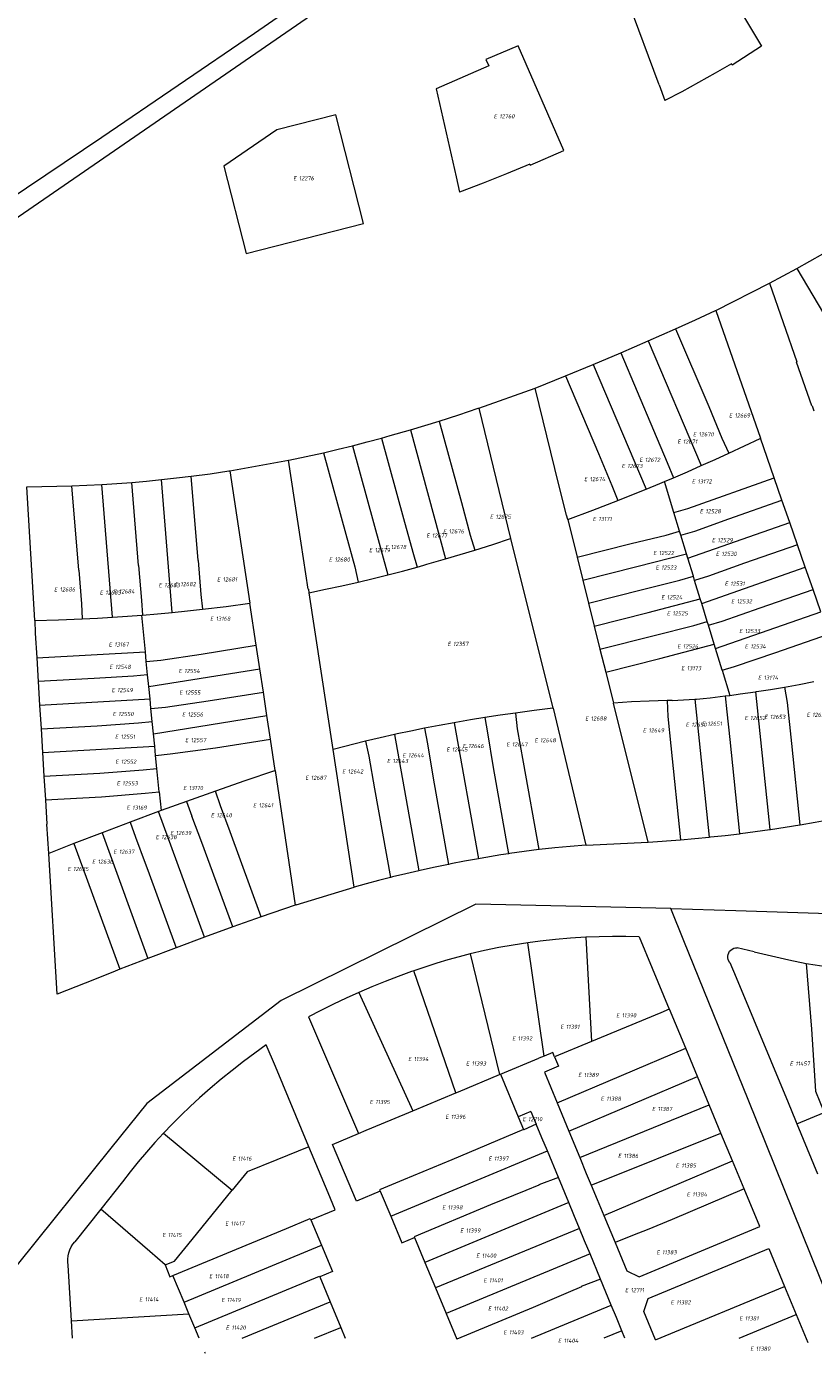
# Model space of a CAD drawing. Header units: metres. Extents: x 103584 to 105269, y 427126 to 429210.
# Tile 3 of 50: x 103916 to 104087, y 427126 to 427414. Entities that reach past the tile are written whole.
import ezdxf
from ezdxf.enums import TextEntityAlignment as Align

# ---------------------------------------------------------------- set-up
doc = ezdxf.new("R2010")
doc.units = ezdxf.units.M
doc.layers.add('B-WE-KG-GRENS_PERCEEL-G', color=1, linetype='Continuous', lineweight=18)
doc.layers.add('B-WE-KG-GRENS_PERCEEL-S', color=7, linetype='Continuous', lineweight=25)
doc.styles.add('NLCS-ISO', font='NLCS-ISO.ttf')

# ---------------------------------------------------------------- blocks, each defined once
blk = doc.blocks.new('SKG-PERCEELNUMMER-SO')
at = {"style": 'NLCS-ISO', "oblique": 10, "flags": 1}
for tag, p in [('GEMEENTECODE', (0, 2.55)), ('PERCEELGROOTTE', (0, -2.45))]:
    blk.add_attdef(tag, text='', height=1.8, dxfattribs=at).set_placement(p, align=Align.MIDDLE_CENTER)
at = {"style": 'NLCS-ISO', "oblique": 10}
blk.add_attdef('SECTIE', text='', height=1.8, dxfattribs=at).set_placement((-0.5, 0), align=Align.MIDDLE_RIGHT)
blk.add_attdef('PERCEELNUMMER', text='', height=1.8, dxfattribs=at).set_placement((0.5, 0), align=Align.MIDDLE_LEFT)

msp = doc.modelspace()

# ---------------------------------------------------------------- linework, layer by layer
at = {"layer": 'B-WE-KG-GRENS_PERCEEL-G', "flags": 128}
for points in [[(103903.758, 427370.444), (103932.256, 427389.547), (103965.372, 427412.137), (104023.061, 427451.956), (104113.161, 427515.348), (104153.879, 427544.485), (104186.354, 427567.945), (104218.735, 427591.534), (104259.072, 427621.2), (104299.272, 427651.075), (104318.003, 427665.199)], [(103906.293, 427366.881), (103907.577, 427367.858), (103999.545, 427431.147), (104100.238, 427500.715), (104139.477, 427527.831), (104157.451, 427540.279), (104160.364, 427542.258)], [(104053.136, 427400.886), (104046.448, 427418.953), (104056.872, 427425.226), (104056.171, 427426.45), (104062.638, 427430.555), (104075.343, 427409.267), (104069.002, 427405.194), (104068.828, 427405.46)], [(104025.081, 427383.695), (104025.163, 427383.507), (104032.455, 427386.672), (104022.546, 427409.364), (104015.537, 427406.39), (104016.176, 427405.008), (104004.798, 427400.084), (104009.106, 427381.013)], [(104068.828, 427405.46), (104065.252, 427403.41), (104061.653, 427401.401), (104058.031, 427399.433), (104054.387, 427397.506)], [(104053.136, 427400.886), (104054.387, 427397.506)], [(104025.081, 427383.695), (104020.026, 427381.644), (104014.95, 427379.645), (104009.855, 427377.696)], [(104009.106, 427381.013), (104009.855, 427377.696)], [(104082.994, 427361.138), (104085.837, 427362.713), (104088.668, 427364.31)], [(104077.082, 427357.952), (104080.044, 427359.533), (104082.994, 427361.138)], [(104082.994, 427361.138), (104092.226, 427345.501)], [(104065.461, 427352.035), (104077.059, 427357.94)], [(104077.059, 427357.94), (104077.082, 427357.952)], [(104077.059, 427357.94), (104082.993, 427340.888)], [(104056.705, 427348.052), (104061.054, 427350.012), (104065.392, 427352)], [(104065.392, 427352), (104065.461, 427352.035)], [(104065.461, 427352.035), (104075.111, 427324.345)], [(104050.76, 427345.423), (104056.705, 427348.052)], [(104056.705, 427348.052), (104063.878, 427331.211)], [(104044.794, 427342.844), (104050.76, 427345.423)], [(104050.76, 427345.423), (104062.267, 427318.405)], [(104038.806, 427340.314), (104044.794, 427342.844)], [(104044.794, 427342.844), (104051.918, 427326.117)], [(104032.797, 427337.835), (104038.806, 427340.314)], [(104038.806, 427340.314), (104050.307, 427313.312)], [(104082.993, 427340.888), (104082.898, 427340.855)], [(104086.253, 427331.338), (104082.898, 427340.855)], [(104026.224, 427335.192), (104032.797, 427337.835)], [(104032.797, 427337.835), (104039.958, 427321.023)], [(104014.017, 427330.876), (104026.224, 427335.192)], [(104030.445, 427317.741), (104030.542, 427317.765), (104026.224, 427335.192)], [(104005.436, 427328.047), (104009.683, 427329.413), (104013.911, 427330.839)], [(104013.911, 427330.839), (104014.017, 427330.876)], [(104014.017, 427330.876), (104020.939, 427302.613)], [(104063.878, 427331.211), (104066.729, 427324.35), (104068.234, 427321.102)], [(104086.253, 427331.338), (104086.306, 427331.365)], [(104086.306, 427331.365), (104086.696, 427330.255)], [(103999.213, 427326.162), (104002.329, 427327.088), (104005.436, 427328.047)], [(104005.436, 427328.047), (104010.248, 427310.399)], [(103994.837, 427324.918), (103999.213, 427326.162)], [(103999.213, 427326.162), (104006.838, 427298.195)], [(104051.918, 427326.117), (104054.857, 427319.1), (104056.253, 427315.792)], [(103980.354, 427321.206), (103983.518, 427321.951), (103986.674, 427322.732)], [(103986.674, 427322.732), (103989.82, 427323.545), (103992.958, 427324.393)], [(103986.674, 427322.732), (103994.302, 427294.75)], [(103992.958, 427324.393), (103994.837, 427324.918)], [(103992.958, 427324.393), (103997.706, 427306.979)], [(104068.234, 427321.102), (104071.653, 427322.695), (104075.06, 427324.319)], [(104075.111, 427324.345), (104075.06, 427324.319)], [(104078.092, 427315.78), (104075.111, 427324.345)], [(103960.041, 427317.297), (103972.774, 427319.566)], [(103972.774, 427319.566), (103972.807, 427319.572)], [(103975.541, 427301.638), (103972.774, 427319.566)], [(103972.807, 427319.572), (103976.585, 427320.364), (103980.354, 427321.206)], [(103980.354, 427321.206), (103985.164, 427303.559)], [(104039.958, 427321.023), (104042.865, 427314.132)], [(104062.267, 427318.405), (104065.255, 427319.742), (104068.234, 427321.102)], [(103951.688, 427316.118), (103955.769, 427316.661), (103959.842, 427317.262)], [(103959.842, 427317.262), (103960.041, 427317.297)], [(103960.041, 427317.297), (103964.361, 427288.616)], [(104030.445, 427317.741), (104032.987, 427307.641)], [(104056.253, 427315.792), (104059.264, 427317.087), (104062.267, 427318.405)], [(103916.022, 427313.844), (103919.278, 427313.868), (103922.533, 427313.929), (103925.788, 427314.028)], [(103917.762, 427284.853), (103916.022, 427313.844)], [(103925.788, 427314.028), (103929.035, 427314.162), (103932.281, 427314.333)], [(103927.274, 427295.743), (103925.788, 427314.028)], [(103932.281, 427314.333), (103935.522, 427314.539), (103938.762, 427314.783)], [(103934.618, 427285.551), (103932.281, 427314.333)], [(103938.762, 427314.783), (103941.997, 427315.062), (103945.23, 427315.378)], [(103940.223, 427296.794), (103938.762, 427314.783)], [(103945.23, 427315.378), (103948.461, 427315.729), (103951.688, 427316.118)], [(103947.569, 427286.596), (103945.23, 427315.378)], [(103953.172, 427297.846), (103951.688, 427316.118)], [(104042.865, 427314.132), (104044.173, 427310.857)], [(104050.307, 427313.312), (104053.284, 427314.541), (104054.293, 427314.966)], [(104054.293, 427314.966), (104056.253, 427315.792)], [(104056.343, 427308.262), (104054.293, 427314.966)], [(104059.366, 427309.128), (104078.092, 427315.78)], [(104079.777, 427310.939), (104078.092, 427315.78)], [(104033.302, 427306.766), (104038.751, 427308.775), (104044.173, 427310.857)], [(104044.173, 427310.857), (104047.244, 427312.072), (104050.307, 427313.312)], [(104057.849, 427303.338), (104060.889, 427304.239), (104068.26, 427306.914), (104079.777, 427310.939)], [(104081.462, 427306.099), (104079.777, 427310.939)], [(104010.248, 427310.399), (104012.164, 427303.33), (104013.194, 427300.116)], [(104056.343, 427308.262), (104059.366, 427309.128)], [(104057.586, 427304.198), (104056.343, 427308.262)], [(103997.706, 427306.979), (103999.725, 427299.635), (104000.66, 427296.435)], [(104033.302, 427306.766), (104033.043, 427307.663), (104032.987, 427307.641)], [(104033.302, 427306.766), (104035.336, 427298.595)], [(104059.365, 427298.376), (104081.462, 427306.099)], [(104083.147, 427301.259), (104081.462, 427306.099)], [(103985.164, 427303.559), (103987.143, 427296.444), (103987.889, 427293.185)], [(104013.194, 427300.116), (104017.072, 427301.344), (104020.939, 427302.613)], [(104020.939, 427302.613), (104030.097, 427265.828)], [(104035.336, 427298.595), (104047.057, 427301.522), (104054.693, 427303.34), (104057.586, 427304.198)], [(104057.849, 427303.338), (104057.586, 427304.198)], [(104059.09, 427299.276), (104057.849, 427303.338)], [(103975.501, 427301.632), (103975.541, 427301.638)], [(103977.045, 427291.612), (103975.501, 427301.632)], [(104006.838, 427298.195), (104010.019, 427299.142), (104013.194, 427300.116)], [(104048.301, 427296.535), (104059.09, 427299.276)], [(104059.365, 427298.376), (104059.09, 427299.276)], [(104083.147, 427301.259), (104071.642, 427297.238), (104063.866, 427294.45), (104060.839, 427293.552)], [(104084.832, 427296.419), (104083.147, 427301.259)], [(103940.223, 427296.794), (103940.868, 427289.188)], [(103953.172, 427297.846), (103953.766, 427290.506)], [(103994.302, 427294.75), (103997.485, 427295.576), (104000.66, 427296.435)], [(104000.66, 427296.435), (104002.118, 427296.841)], [(104002.118, 427296.841), (104002.782, 427297.028)], [(104002.782, 427297.028), (104006.838, 427298.195)], [(104035.336, 427298.595), (104036.578, 427293.607)], [(104036.578, 427293.607), (104048.301, 427296.535)], [(104060.562, 427294.46), (104059.365, 427298.376)], [(104062.364, 427288.563), (104084.832, 427296.419)], [(104086.517, 427291.579), (104084.832, 427296.419)], [(103927.274, 427295.743), (103927.872, 427288.463)], [(103987.889, 427293.185), (103991.099, 427293.951), (103994.302, 427294.75)], [(104036.578, 427293.607), (104037.82, 427288.618)], [(104037.82, 427288.618), (104049.545, 427291.548), (104057.624, 427293.588), (104060.562, 427294.46)], [(104060.839, 427293.552), (104060.562, 427294.46)], [(104062.057, 427289.568), (104060.839, 427293.552)], [(103953.766, 427290.506), (103954.114, 427287.292)], [(103977.084, 427291.621), (103977.045, 427291.612)], [(103977.084, 427291.621), (103977.199, 427290.876)], [(103977.199, 427290.876), (103980.771, 427291.606), (103984.334, 427292.376), (103987.889, 427293.185)], [(103977.199, 427290.876), (103982.348, 427256.906)], [(104063.818, 427283.804), (104066.815, 427284.692), (104075.025, 427287.561), (104086.517, 427291.579)], [(104088.202, 427286.738), (104086.517, 427291.579)], [(103927.872, 427288.463), (103928.002, 427285.187)], [(103940.868, 427289.188), (103941.107, 427286.019)], [(103954.114, 427287.292), (103959.242, 427287.919), (103964.361, 427288.616)], [(103965.756, 427279.482), (103964.361, 427288.616)], [(104037.82, 427288.618), (104039.062, 427283.631)], [(104050.789, 427286.561), (104062.057, 427289.568)], [(104062.364, 427288.563), (104062.057, 427289.568)], [(104063.573, 427284.607), (104062.364, 427288.563)], [(103917.762, 427284.853), (103922.883, 427284.986), (103928.002, 427285.187)], [(103917.762, 427284.853), (103917.859, 427282.087)], [(103928.002, 427285.187), (103931.31, 427285.354), (103934.618, 427285.551)], [(103934.618, 427285.551), (103937.863, 427285.771), (103940.927, 427286.005)], [(103940.927, 427286.005), (103941.107, 427286.019)], [(103941.717, 427278.086), (103940.927, 427286.005)], [(103941.107, 427286.019), (103944.339, 427286.293), (103947.569, 427286.596)], [(103947.569, 427286.596), (103950.843, 427286.93), (103954.114, 427287.292)], [(104039.062, 427283.631), (104050.789, 427286.561)], [(104065.362, 427278.754), (104088.202, 427286.738)], [(103917.859, 427282.087), (103918.181, 427276.747)], [(104039.062, 427283.631), (104040.303, 427278.644)], [(104040.303, 427278.644), (104052.033, 427281.574), (104060.641, 427283.738), (104063.573, 427284.607)], [(104063.818, 427283.804), (104063.573, 427284.607)], [(104065.069, 427279.712), (104063.818, 427283.804)], [(104066.796, 427274.064), (104069.499, 427274.866), (104078.408, 427277.885), (104089.887, 427281.898)], [(103941.93, 427275.952), (103945.108, 427276.265), (103953.807, 427277.575), (103965.756, 427279.482)], [(103966.532, 427274.401), (103965.756, 427279.482)], [(104053.277, 427276.586), (104065.069, 427279.712)], [(104065.362, 427278.754), (104065.069, 427279.712)], [(103918.181, 427276.747), (103941.717, 427278.086)], [(103918.181, 427276.747), (103918.49, 427271.616)], [(103941.93, 427275.952), (103941.717, 427278.086)], [(104040.303, 427278.644), (104041.545, 427273.656)], [(104041.545, 427273.656), (104053.277, 427276.586)], [(104066.796, 427274.064), (104065.362, 427278.754)], [(103942.215, 427273.087), (103941.93, 427275.952)], [(103942.467, 427270.56), (103966.532, 427274.401)], [(103967.308, 427269.32), (103966.532, 427274.401)], [(104041.545, 427273.656), (104043.211, 427266.964)], [(104066.796, 427274.064), (104068.457, 427268.631)], [(103942.215, 427273.087), (103939.173, 427272.789), (103930.631, 427272.308), (103918.49, 427271.616)], [(103918.49, 427271.616), (103918.8, 427266.485)], [(103942.467, 427270.56), (103942.215, 427273.087)], [(103942.737, 427267.849), (103942.467, 427270.56)], [(104074.24, 427269.436), (104077.279, 427269.911), (104080.313, 427270.42)], [(104080.313, 427270.42), (104083.516, 427270.997), (104086.712, 427271.612)], [(104080.313, 427270.42), (104080.871, 427267.055), (104081.809, 427258.212), (104083.64, 427240.579)], [(103918.8, 427266.485), (103942.737, 427267.849)], [(103942.943, 427265.776), (103942.737, 427267.849)], [(103942.943, 427265.776), (103946.082, 427266.086), (103955.371, 427267.414), (103967.308, 427269.32)], [(103968.084, 427264.238), (103967.308, 427269.32)], [(104054.883, 427267.513), (104051.004, 427267.393), (104047.127, 427267.211), (104043.253, 427266.967)], [(104055.933, 427267.541), (104054.883, 427267.513)], [(104054.883, 427267.513), (104055.007, 427264.054), (104055.659, 427257.72), (104057.787, 427237.342)], [(104055.933, 427267.541), (104058.421, 427267.634), (104060.907, 427267.796)], [(104060.907, 427267.796), (104061.206, 427267.82)], [(104060.907, 427267.796), (104064.009, 427237.917)], [(104061.206, 427267.82), (104062.698, 427267.953), (104064.188, 427268.111)], [(104064.188, 427268.111), (104067.441, 427268.497)], [(104067.441, 427268.497), (104068.457, 427268.631)], [(104067.441, 427268.497), (104067.848, 427265.074), (104068.451, 427259.048), (104070.567, 427238.659)], [(104068.457, 427268.631), (104070.728, 427268.932), (104074.011, 427269.402)], [(104074.011, 427269.402), (104074.24, 427269.436)], [(104074.011, 427269.402), (104077.111, 427239.55)], [(103918.8, 427266.485), (103919.109, 427261.356)], [(103943.22, 427262.994), (103942.943, 427265.776)], [(104021.966, 427264.806), (104018.658, 427264.333), (104015.355, 427263.829)], [(104030.097, 427265.828), (104026.028, 427265.342), (104021.966, 427264.806)], [(104021.966, 427264.806), (104022.376, 427261.378), (104023.636, 427254.154), (104027.021, 427235.204)], [(104030.097, 427265.828), (104030.175, 427265.835)], [(104030.175, 427265.835), (104037.229, 427236.164)], [(104043.253, 427266.967), (104043.211, 427266.964)], [(104050.755, 427236.845), (104043.253, 427266.967)], [(103919.109, 427261.356), (103931.252, 427262.046), (103940.215, 427262.7), (103943.22, 427262.994)], [(103943.487, 427260.312), (103943.22, 427262.994)], [(103943.487, 427260.312), (103968.084, 427264.238)], [(103968.86, 427259.158), (103968.084, 427264.238)], [(104008.698, 427262.709), (104005.466, 427262.114), (104002.241, 427261.492)], [(104009.056, 427262.773), (104008.698, 427262.709)], [(104008.698, 427262.709), (104013.964, 427233.238)], [(104015.355, 427263.829), (104012.203, 427263.315), (104009.056, 427262.773)], [(104015.355, 427263.829), (104015.914, 427260.482)], [(103919.109, 427261.356), (103919.419, 427256.224)], [(103943.756, 427257.61), (103943.487, 427260.312)], [(103943.953, 427255.635), (103947.102, 427255.945), (103956.935, 427257.254), (103968.86, 427259.158)], [(103969.898, 427252.359), (103968.86, 427259.158)], [(103995.749, 427260.136), (103992.61, 427259.431), (103989.479, 427258.699)], [(103996.362, 427260.27), (103995.749, 427260.136)], [(103995.749, 427260.136), (104001.022, 427230.625)], [(104002.241, 427261.492), (103999.298, 427260.894), (103996.362, 427260.27)], [(104002.241, 427261.492), (104002.915, 427258.133)], [(104015.914, 427260.482), (104017.139, 427252.993), (104020.475, 427234.317)], [(103919.419, 427256.224), (103943.756, 427257.61)], [(103919.419, 427256.224), (103919.728, 427251.093)], [(103943.953, 427255.635), (103943.756, 427257.61)], [(103982.348, 427256.906), (103982.396, 427256.924)], [(103982.424, 427256.931), (103982.396, 427256.924)], [(103989.479, 427258.699), (103982.424, 427256.931)], [(103987.023, 427227.087), (103982.424, 427256.931)], [(103989.479, 427258.699), (103990.211, 427255.472)], [(104002.915, 427258.133), (104004.145, 427250.671), (104007.479, 427232.007)], [(103944.239, 427252.763), (103943.953, 427255.635)], [(103990.211, 427255.472), (103991.446, 427248.402), (103994.883, 427229.164)], [(103919.728, 427251.093), (103931.873, 427251.785), (103941.238, 427252.47), (103944.239, 427252.763)], [(103919.728, 427251.093), (103920.038, 427245.963)], [(103944.738, 427247.754), (103944.239, 427252.763)], [(103969.721, 427252.294), (103963.314, 427250.111), (103956.922, 427247.887)], [(103969.721, 427252.294), (103969.838, 427252.337)], [(103969.838, 427252.337), (103969.898, 427252.359)], [(103969.838, 427252.337), (103974.237, 427223.201)], [(103920.038, 427245.963), (103932.183, 427246.654), (103941.714, 427247.466), (103944.738, 427247.754)], [(103944.738, 427247.754), (103945.146, 427243.661)], [(103956.922, 427247.887), (103950.632, 427245.652)], [(103958.036, 427244.667), (103956.922, 427247.887)], [(103920.038, 427245.963), (103920.354, 427240.719)], [(103950.632, 427245.652), (103945.146, 427243.661)], [(103950.632, 427245.652), (103951.816, 427242.443)], [(103960.132, 427239.025), (103958.036, 427244.667)], [(103944.583, 427243.457), (103938.408, 427241.17)], [(103945.146, 427243.661), (103944.583, 427243.457)], [(103954.54, 427216.22), (103944.583, 427243.457)], [(103953.989, 427236.78), (103951.816, 427242.443)], [(104083.754, 427240.598), (104086.958, 427241.148), (104090.155, 427241.742)], [(103920.791, 427234.387), (103920.354, 427240.719)], [(103932.33, 427238.873), (103926.225, 427236.52)], [(103938.408, 427241.17), (103932.33, 427238.873)], [(103932.33, 427238.873), (103942.286, 427211.633)], [(103938.408, 427241.17), (103939.549, 427237.9)], [(103966.853, 427220.639), (103960.132, 427239.025)], [(104070.801, 427238.688), (104073.958, 427239.1), (104077.111, 427239.55)], [(104077.111, 427239.55), (104077.259, 427239.572)], [(104077.259, 427239.572), (104080.451, 427240.061), (104083.64, 427240.579)], [(104083.64, 427240.579), (104083.754, 427240.598)], [(103926.225, 427236.52), (103920.791, 427234.387)], [(103926.225, 427236.52), (103936.183, 427209.277)], [(103939.549, 427237.9), (103941.702, 427232.288), (103942.271, 427230.731), (103948.405, 427213.947)], [(103960.688, 427218.45), (103953.989, 427236.78)], [(104037.229, 427236.164), (104033.855, 427235.898), (104030.486, 427235.582), (104027.122, 427235.216)], [(104037.412, 427236.177), (104037.229, 427236.164)], [(104037.412, 427236.177), (104050.711, 427236.843)], [(104050.711, 427236.843), (104050.755, 427236.845)], [(104050.755, 427236.845), (104057.787, 427237.342)], [(104057.787, 427237.342), (104060.899, 427237.614), (104064.009, 427237.917)], [(104064.009, 427237.917), (104064.301, 427237.947)], [(104064.301, 427237.947), (104067.435, 427238.288), (104070.567, 427238.659)], [(104070.567, 427238.659), (104070.745, 427238.681)], [(104070.745, 427238.681), (104070.801, 427238.688)], [(103922.621, 427203.879), (103920.791, 427234.387)], [(104013.964, 427233.238), (104010.961, 427232.685), (104007.964, 427232.105)], [(104014.322, 427233.302), (104013.964, 427233.238)], [(104018.789, 427234.054), (104014.322, 427233.302)], [(104020.475, 427234.317), (104018.789, 427234.054)], [(104020.706, 427234.352), (104020.475, 427234.317)], [(104027.021, 427235.204), (104023.86, 427234.802), (104020.706, 427234.352)], [(104027.122, 427235.216), (104027.021, 427235.204)], [(104001.022, 427230.625), (103998.172, 427229.964), (103995.329, 427229.276)], [(104001.634, 427230.763), (104001.022, 427230.625)], [(104007.479, 427232.007), (104004.553, 427231.398), (104001.634, 427230.763)], [(104007.964, 427232.105), (104007.479, 427232.007)], [(103994.883, 427229.164), (103992.254, 427228.506), (103989.634, 427227.814), (103987.023, 427227.087)], [(103995.329, 427229.276), (103994.883, 427229.164)], [(103974.399, 427223.257), (103986.967, 427227.071)], [(103987.023, 427227.087), (103986.967, 427227.071)], [(104055.639, 427222.449), (104013.411, 427223.42), (103971.182, 427202.548), (103942.059, 427180.22), (103934.255, 427170.532)], [(103974.237, 427223.201), (103966.853, 427220.639)], [(103974.399, 427223.257), (103974.237, 427223.201)], [(104055.639, 427222.449), (104069.752, 427221.994)], [(104093.341, 427129.341), (104090.024, 427137.533), (104072.409, 427181.034), (104058.465, 427215.47), (104055.639, 427222.449)], [(104069.752, 427221.994), (104114.661, 427220.545)], [(103966.853, 427220.639), (103960.688, 427218.45)], [(103954.54, 427216.22), (103948.405, 427213.947)], [(103960.688, 427218.45), (103954.54, 427216.22)], [(104037.266, 427216.21), (104033.949, 427216.01), (104030.637, 427215.735), (104027.332, 427215.383)], [(104048.823, 427216.309), (104045.934, 427216.371), (104043.044, 427216.375), (104040.154, 427216.321), (104037.266, 427216.21)], [(104037.266, 427216.21), (104038.488, 427193.604)], [(104048.823, 427216.309), (104051.658, 427209.539), (104051.603, 427209.516), (104055.329, 427200.614)], [(103948.405, 427213.947), (103942.286, 427211.633)], [(104024.663, 427215.027), (104021.513, 427214.535), (104018.377, 427213.965), (104015.255, 427213.318), (104012.151, 427212.594)], [(104027.332, 427215.383), (104024.663, 427215.027)], [(104028.199, 427190.47), (104024.663, 427215.027)], [(104068.479, 427210.735), (104068.267, 427211.044), (104068.118, 427211.388), (104068.037, 427211.753), (104068.028, 427212.128), (104068.09, 427212.497), (104068.222, 427212.848), (104068.418, 427213.167), (104068.671, 427213.443), (104068.973, 427213.666), (104069.311, 427213.827), (104069.674, 427213.92), (104070.048, 427213.942)], [(104073.726, 427213.052), (104070.048, 427213.942)], [(104073.726, 427213.052), (104077.479, 427212.167), (104081.242, 427211.325), (104085.015, 427210.527)], [(103942.286, 427211.633), (103936.183, 427209.277)], [(104012.151, 427212.594), (104009.736, 427211.975), (104007.334, 427211.309), (104004.945, 427210.598), (104002.57, 427209.84)], [(104012.151, 427212.594), (104018.553, 427186.458)], [(104068.479, 427210.735), (104069.819, 427207.512), (104081.087, 427180.41), (104082.711, 427176.491), (104082.999, 427175.798)], [(104085.015, 427210.527), (104086.937, 427210.21), (104088.866, 427209.939), (104090.8, 427209.712)], [(104085.015, 427210.527), (104086.162, 427196.336), (104087.008, 427182.883), (104088.928, 427178.249)], [(103934.664, 427208.683), (103928.636, 427206.295), (103922.621, 427203.879)], [(103936.183, 427209.277), (103934.664, 427208.683)], [(103999.448, 427208.765), (103996.561, 427207.71), (103993.693, 427206.604), (103990.845, 427205.447), (103988.019, 427204.239)], [(103999.973, 427208.95), (103999.448, 427208.765)], [(104002.57, 427209.84), (103999.973, 427208.95)], [(104009.058, 427182.509), (103999.973, 427208.95)], [(103988.019, 427204.239), (103985.259, 427203), (103982.521, 427201.712), (103979.806, 427200.377), (103977.115, 427198.994)], [(103988.019, 427204.239), (103999.735, 427178.632)], [(103977.115, 427198.994), (103987.967, 427173.694)], [(104055.329, 427200.614), (104053.538, 427199.868), (104038.488, 427193.604)], [(104058.897, 427192.179), (104055.384, 427200.637), (104055.329, 427200.614)], [(103967.938, 427192.914), (103965.439, 427191.117), (103962.975, 427189.272), (103960.547, 427187.38), (103958.156, 427185.442), (103955.802, 427183.458), (103953.487, 427181.429)], [(103977.201, 427170.786), (103969.915, 427188.191), (103967.938, 427192.914)], [(104038.488, 427193.604), (104030.481, 427190.271)], [(104018.708, 427186.522), (104027.027, 427189.982)], [(104028.199, 427190.47), (104027.027, 427189.982)], [(104030.481, 427190.271), (104030.073, 427191.25), (104028.199, 427190.47)], [(104030.481, 427190.271), (104031.312, 427188.274), (104028.265, 427187.007), (104031.011, 427180.367)], [(104031.011, 427180.367), (104058.897, 427192.179)], [(104061.434, 427186.071), (104058.897, 427192.179)], [(104009.058, 427182.509), (104009.651, 427182.756), (104018.553, 427186.458)], [(104018.553, 427186.458), (104018.708, 427186.522)], [(104018.708, 427186.522), (104022.586, 427177.281)], [(104033.555, 427174.218), (104061.434, 427186.071)], [(104063.986, 427179.927), (104061.434, 427186.071)], [(103953.487, 427181.429), (103951.461, 427179.571), (103949.476, 427177.671), (103947.531, 427175.729), (103945.627, 427173.746)], [(103999.735, 427178.632), (104009.058, 427182.509)], [(103987.967, 427173.694), (103989.599, 427174.383), (103994.996, 427176.661), (103999.735, 427178.632)], [(104025.3, 427178.437), (104022.586, 427177.281)], [(104025.3, 427178.437), (104026.461, 427175.714)], [(104031.011, 427180.367), (104033.555, 427174.218)], [(104035.925, 427168.49), (104063.986, 427179.927)], [(104066.532, 427173.797), (104063.986, 427179.927)], [(104022.586, 427177.281), (104023.751, 427174.549)], [(104026.461, 427175.714), (104023.767, 427174.512)], [(104028.905, 427169.909), (104027.727, 427172.743), (104026.461, 427175.714)], [(104082.999, 427175.798), (104088.928, 427178.249)], [(104082.999, 427175.798), (104087.496, 427164.989)], [(103945.627, 427173.746), (103943.762, 427171.719), (103941.941, 427169.653), (103940.164, 427167.548), (103938.433, 427165.406), (103936.747, 427163.228)], [(103945.627, 427173.746), (103960.527, 427161.392)], [(103992.64, 427161.2), (103987.48, 427159.009), (103982.337, 427171.318), (103987.967, 427173.694)], [(104023.751, 427174.549), (104008.166, 427168.019), (103997.708, 427163.674), (103992.509, 427161.514), (103992.64, 427161.2)], [(104023.751, 427174.549), (104023.767, 427174.512)], [(104033.555, 427174.218), (104035.925, 427168.49)], [(104038.415, 427162.465), (104066.532, 427173.797)], [(104069.034, 427167.773), (104066.532, 427173.797)], [(103934.255, 427170.532), (103913.906, 427145.272), (103896.717, 427129.341)], [(103977.201, 427170.786), (103970.198, 427167.966), (103963.77, 427165.387), (103960.527, 427161.392)], [(103977.613, 427155.009), (103982.906, 427157.157), (103981.35, 427160.874), (103977.201, 427170.786)], [(103994.921, 427155.75), (104028.905, 427169.909)], [(104031.301, 427164.146), (104028.905, 427169.909)], [(104035.925, 427168.49), (104037.343, 427165.063), (104038.415, 427162.465)], [(104041.12, 427155.963), (104069.034, 427167.773)], [(104071.562, 427161.687), (104069.034, 427167.773)], [(104031.301, 427164.146), (104027.046, 427162.582), (104027.068, 427162.526), (104024.229, 427161.337), (104016.579, 427158.206), (104000.019, 427151.339), (104000.09, 427151.169)], [(104033.562, 427158.708), (104031.301, 427164.146)], [(103936.747, 427163.228), (103932.054, 427157.331)], [(103945.989, 427145.213), (103948.066, 427146.044), (103951.848, 427150.702), (103960.527, 427161.392)], [(103992.64, 427161.2), (103994.921, 427155.75)], [(104038.415, 427162.465), (104039.671, 427159.42), (104041.12, 427155.963)], [(104043.586, 427150.083), (104046.164, 427143.934), (104048.824, 427142.637), (104074.956, 427153.517), (104071.562, 427161.687)], [(104071.562, 427161.687), (104055.975, 427155.072), (104050.559, 427152.853), (104047.726, 427151.71), (104043.586, 427150.083)], [(104033.562, 427158.708), (104002.335, 427145.772)], [(104035.863, 427153.131), (104034.671, 427156.04), (104033.562, 427158.708)], [(103932.054, 427157.331), (103926.404, 427150.231)], [(103945.989, 427145.213), (103942.687, 427148.134), (103932.054, 427157.331)], [(103994.921, 427155.75), (103997.312, 427150.036), (104000.09, 427151.169)], [(104041.12, 427155.963), (104043.586, 427150.083)], [(103947.711, 427142.897), (103972.323, 427153.143), (103977.493, 427155.295), (103977.613, 427155.009)], [(103977.613, 427155.009), (103979.929, 427149.475)], [(104035.863, 427153.131), (104004.642, 427140.226)], [(104038.153, 427147.591), (104036.976, 427150.416), (104035.863, 427153.131)], [(103925.131, 427147.841), (103925.352, 427148.486), (103925.641, 427149.104), (103925.993, 427149.687), (103926.404, 427150.231)], [(104000.09, 427151.169), (104002.335, 427145.772)], [(103924.953, 427145.137), (103924.889, 427145.816), (103924.898, 427146.499), (103924.979, 427147.176), (103925.131, 427147.841)], [(103950.118, 427137.126), (103979.929, 427149.475)], [(103979.929, 427149.475), (103982.303, 427143.801), (103979.539, 427142.635)], [(104038.153, 427147.591), (104006.949, 427134.679)], [(104040.413, 427142.166), (104038.153, 427147.591)], [(104052.345, 427129), (104049.833, 427135.099), (104050.773, 427137.921), (104076.929, 427148.768), (104080.337, 427140.563)], [(103925.681, 427133.108), (103924.953, 427145.137)], [(103945.989, 427145.213), (103947.056, 427142.624), (103947.711, 427142.897)], [(104002.335, 427145.772), (104004.642, 427140.226)], [(103950.118, 427137.126), (103947.711, 427142.897)], [(103952.431, 427131.58), (103979.477, 427142.783), (103979.539, 427142.635)], [(103979.539, 427142.635), (103981.783, 427137.233)], [(104040.413, 427142.166), (104036.238, 427140.511), (104036.265, 427140.446), (104033.426, 427139.257), (104025.807, 427135.991)], [(104042.764, 427136.521), (104040.413, 427142.166)], [(104004.642, 427140.226), (104006.949, 427134.679)], [(104052.345, 427129), (104080.337, 427140.563)], [(104080.337, 427140.563), (104082.874, 427134.455)], [(103951.171, 427134.602), (103950.118, 427137.126)], [(103962.729, 427129.341), (103981.783, 427137.233)], [(103981.783, 427137.233), (103984.088, 427131.684)], [(104025.807, 427135.991), (104009.253, 427129.138)], [(104025.435, 427129.341), (104042.764, 427136.521)], [(104045.062, 427130.968), (104043.877, 427133.848), (104042.764, 427136.521)], [(103925.681, 427133.108), (103951.171, 427134.602)], [(103925.909, 427129.341), (103925.681, 427133.108)], [(103952.431, 427131.58), (103951.171, 427134.602)], [(104006.949, 427134.679), (104009.253, 427129.138)], [(104070.484, 427129.341), (104082.874, 427134.455)], [(104082.874, 427134.455), (104085.398, 427128.379)], [(103953.365, 427129.341), (103952.431, 427131.58)], [(103978.432, 427129.341), (103984.088, 427131.684)], [(103984.088, 427131.684), (103985.061, 427129.341)], [(104045.062, 427130.968), (104041.13, 427129.341)], [(104045.732, 427129.341), (104045.062, 427130.968)], [(103954.745, 427126.034), (103954.636, 427126.295)]]:
    msp.add_lwpolyline(points, dxfattribs=at)
msp.add_lwpolyline([(103963.561, 427364.357), (103989.062, 427370.852), (103983.02, 427394.427), (103970.207, 427391.161), (103958.719, 427383.329)], close=True, dxfattribs=at)

# ---------------------------------------------------------------- block references
at = {"layer": 'B-WE-KG-GRENS_PERCEEL-S', "xscale": 0.5, "yscale": 0.5, "zscale": 0.5}
for p, values in [((104018.244, 427394.107), {'PERCEELNUMMER': '12760', 'SECTIE': 'E'}), ((103974.768, 427380.681), {'PERCEELNUMMER': '12276', 'SECTIE': 'E'}), ((104069.248, 427329.271), {'PERCEELNUMMER': '12669', 'SECTIE': 'E'}), ((104061.452, 427325.204), {'PERCEELNUMMER': '12670', 'SECTIE': 'E'}), ((104058.063, 427323.622), {'PERCEELNUMMER': '12671', 'SECTIE': 'E'}), ((104049.815, 427319.667), {'PERCEELNUMMER': '12672', 'SECTIE': 'E'}), ((104045.974, 427318.311), {'PERCEELNUMMER': '12673', 'SECTIE': 'E'}), ((104037.839, 427315.487), {'PERCEELNUMMER': '12674', 'SECTIE': 'E'}), ((104061.21, 427314.985), {'PERCEELNUMMER': '13172', 'SECTIE': 'E'}), ((104017.411, 427307.329), {'PERCEELNUMMER': '12675', 'SECTIE': 'E'}), ((104062.928, 427308.531), {'PERCEELNUMMER': '12528', 'SECTIE': 'E'}), ((104039.704, 427306.844), {'PERCEELNUMMER': '13171', 'SECTIE': 'E'}), ((104003.627, 427303.262), {'PERCEELNUMMER': '12677', 'SECTIE': 'E'}), ((104007.242, 427304.166), {'PERCEELNUMMER': '12676', 'SECTIE': 'E'}), ((104065.541, 427302.259), {'PERCEELNUMMER': '12529', 'SECTIE': 'E'}), ((103991.198, 427300.098), {'PERCEELNUMMER': '12679', 'SECTIE': 'E'}), ((103994.701, 427300.776), {'PERCEELNUMMER': '12678', 'SECTIE': 'E'}), ((104052.824, 427299.472), {'PERCEELNUMMER': '12522', 'SECTIE': 'E'}), ((104066.412, 427299.298), {'PERCEELNUMMER': '12530', 'SECTIE': 'E'}), ((103982.499, 427298.064), {'PERCEELNUMMER': '12680', 'SECTIE': 'E'}), ((104053.346, 427296.336), {'PERCEELNUMMER': '12523', 'SECTIE': 'E'}), ((103958.229, 427293.748), {'PERCEELNUMMER': '12681', 'SECTIE': 'E'}), ((103922.888, 427291.579), {'PERCEELNUMMER': '12686', 'SECTIE': 'E'}), ((103932.808, 427290.924), {'PERCEELNUMMER': '12685', 'SECTIE': 'E'}), ((103935.746, 427291.15), {'PERCEELNUMMER': '12684', 'SECTIE': 'E'}), ((103945.575, 427292.506), {'PERCEELNUMMER': '12683', 'SECTIE': 'E'}), ((103949.078, 427292.732), {'PERCEELNUMMER': '12682', 'SECTIE': 'E'}), ((104068.329, 427292.852), {'PERCEELNUMMER': '12531', 'SECTIE': 'E'}), ((104054.566, 427289.89), {'PERCEELNUMMER': '12524', 'SECTIE': 'E'}), ((104069.723, 427289.019), {'PERCEELNUMMER': '12532', 'SECTIE': 'E'}), ((103956.733, 427285.248), {'PERCEELNUMMER': '13168', 'SECTIE': 'E'}), ((104055.785, 427286.406), {'PERCEELNUMMER': '12525', 'SECTIE': 'E'}), ((104071.465, 427282.573), {'PERCEELNUMMER': '12533', 'SECTIE': 'E'}), ((103934.74, 427279.659), {'PERCEELNUMMER': '13167', 'SECTIE': 'E'}), ((104008.218, 427279.783), {'PERCEELNUMMER': '12357', 'SECTIE': 'E'}), ((104058.05, 427279.263), {'PERCEELNUMMER': '12526', 'SECTIE': 'E'}), ((104072.684, 427279.263), {'PERCEELNUMMER': '12534', 'SECTIE': 'E'}), ((103934.921, 427274.81), {'PERCEELNUMMER': '12548', 'SECTIE': 'E'}), ((103949.908, 427273.92), {'PERCEELNUMMER': '12554', 'SECTIE': 'E'}), ((104058.902, 427274.523), {'PERCEELNUMMER': '13173', 'SECTIE': 'E'}), ((104075.548, 427272.458), {'PERCEELNUMMER': '13174', 'SECTIE': 'E'}), ((103935.366, 427269.765), {'PERCEELNUMMER': '12549', 'SECTIE': 'E'}), ((103950.056, 427269.246), {'PERCEELNUMMER': '12555', 'SECTIE': 'E'}), ((103935.589, 427264.572), {'PERCEELNUMMER': '12550', 'SECTIE': 'E'}), ((103950.65, 427264.497), {'PERCEELNUMMER': '12556', 'SECTIE': 'E'}), ((104086.083, 427264.418), {'PERCEELNUMMER': '12654', 'SECTIE': 'E'}), ((104038.065, 427263.627), {'PERCEELNUMMER': '12688', 'SECTIE': 'E'}), ((104059.871, 427262.271), {'PERCEELNUMMER': '12650', 'SECTIE': 'E'}), ((104063.373, 427262.497), {'PERCEELNUMMER': '12651', 'SECTIE': 'E'}), ((104072.638, 427263.74), {'PERCEELNUMMER': '12652', 'SECTIE': 'E'}), ((104076.931, 427263.966), {'PERCEELNUMMER': '12653', 'SECTIE': 'E'}), ((103936.108, 427259.675), {'PERCEELNUMMER': '12551', 'SECTIE': 'E'}), ((103951.318, 427258.933), {'PERCEELNUMMER': '12557', 'SECTIE': 'E'}), ((104027.083, 427258.904), {'PERCEELNUMMER': '12648', 'SECTIE': 'E'}), ((104050.583, 427261.051), {'PERCEELNUMMER': '12649', 'SECTIE': 'E'}), ((103998.475, 427255.65), {'PERCEELNUMMER': '12644', 'SECTIE': 'E'}), ((104007.965, 427256.893), {'PERCEELNUMMER': '12645', 'SECTIE': 'E'}), ((104011.491, 427257.661), {'PERCEELNUMMER': '12646', 'SECTIE': 'E'}), ((104020.981, 427258), {'PERCEELNUMMER': '12647', 'SECTIE': 'E'}), ((103936.182, 427254.259), {'PERCEELNUMMER': '12552', 'SECTIE': 'E'}), ((103995.085, 427254.407), {'PERCEELNUMMER': '12643', 'SECTIE': 'E'}), ((103977.369, 427250.769), {'PERCEELNUMMER': '12687', 'SECTIE': 'E'}), ((103985.369, 427252.147), {'PERCEELNUMMER': '12642', 'SECTIE': 'E'}), ((103936.479, 427249.585), {'PERCEELNUMMER': '12553', 'SECTIE': 'E'}), ((103950.901, 427248.553), {'PERCEELNUMMER': '13170', 'SECTIE': 'E'}), ((103938.629, 427244.301), {'PERCEELNUMMER': '13169', 'SECTIE': 'E'}), ((103966.048, 427244.803), {'PERCEELNUMMER': '12641', 'SECTIE': 'E'}), ((103956.896, 427242.657), {'PERCEELNUMMER': '12640', 'SECTIE': 'E'}), ((103948.084, 427238.815), {'PERCEELNUMMER': '12639', 'SECTIE': 'E'}), ((103944.92, 427237.911), {'PERCEELNUMMER': '12638', 'SECTIE': 'E'}), ((103931.136, 427232.601), {'PERCEELNUMMER': '12636', 'SECTIE': 'E'}), ((103935.768, 427234.748), {'PERCEELNUMMER': '12637', 'SECTIE': 'E'}), ((103925.826, 427231.019), {'PERCEELNUMMER': '12635', 'SECTIE': 'E'}), ((104044.794, 427199.31), {'PERCEELNUMMER': '11390', 'SECTIE': 'E'}), ((104032.682, 427196.804), {'PERCEELNUMMER': '11391', 'SECTIE': 'E'}), ((104022.24, 427194.298), {'PERCEELNUMMER': '11392', 'SECTIE': 'E'}), ((103999.686, 427189.843), {'PERCEELNUMMER': '11394', 'SECTIE': 'E'}), ((104012.216, 427188.868), {'PERCEELNUMMER': '11393', 'SECTIE': 'E'}), ((104082.437, 427188.847), {'PERCEELNUMMER': '11457', 'SECTIE': 'E'}), ((104036.552, 427186.39), {'PERCEELNUMMER': '11389', 'SECTIE': 'E'}), ((104041.425, 427181.239), {'PERCEELNUMMER': '11388', 'SECTIE': 'E'}), ((103991.333, 427180.515), {'PERCEELNUMMER': '11395', 'SECTIE': 'E'}), ((104052.563, 427179.011), {'PERCEELNUMMER': '11387', 'SECTIE': 'E'}), ((104007.761, 427177.313), {'PERCEELNUMMER': '11396', 'SECTIE': 'E'}), ((104024.48, 427176.809), {'PERCEELNUMMER': '12710', 'SECTIE': 'E'}), ((103961.539, 427168.263), {'PERCEELNUMMER': '11416', 'SECTIE': 'E'}), ((104017.089, 427168.263), {'PERCEELNUMMER': '11397', 'SECTIE': 'E'}), ((104045.184, 427168.848), {'PERCEELNUMMER': '11386', 'SECTIE': 'E'}), ((104057.714, 427166.76), {'PERCEELNUMMER': '11385', 'SECTIE': 'E'}), ((104060.081, 427160.495), {'PERCEELNUMMER': '11384', 'SECTIE': 'E'}), ((104007.065, 427157.682), {'PERCEELNUMMER': '11398', 'SECTIE': 'E'}), ((103960.008, 427154.202), {'PERCEELNUMMER': '11417', 'SECTIE': 'E'}), ((104010.963, 427152.67), {'PERCEELNUMMER': '11399', 'SECTIE': 'E'}), ((103946.364, 427151.696), {'PERCEELNUMMER': '11415', 'SECTIE': 'E'}), ((104014.444, 427147.241), {'PERCEELNUMMER': '11400', 'SECTIE': 'E'}), ((104053.538, 427147.965), {'PERCEELNUMMER': '11383', 'SECTIE': 'E'}), ((103956.527, 427142.786), {'PERCEELNUMMER': '11418', 'SECTIE': 'E'}), ((104016.031, 427141.895), {'PERCEELNUMMER': '11401', 'SECTIE': 'E'}), ((103941.352, 427137.774), {'PERCEELNUMMER': '11414', 'SECTIE': 'E'}), ((103959.172, 427137.634), {'PERCEELNUMMER': '11419', 'SECTIE': 'E'}), ((104046.706, 427139.749), {'PERCEELNUMMER': '12711', 'SECTIE': 'E'}), ((104017.006, 427135.769), {'PERCEELNUMMER': '11402', 'SECTIE': 'E'}), ((104056.6, 427137.105), {'PERCEELNUMMER': '11382', 'SECTIE': 'E'}), ((104071.497, 427133.625), {'PERCEELNUMMER': '11381', 'SECTIE': 'E'}), ((103960.147, 427131.648), {'PERCEELNUMMER': '11420', 'SECTIE': 'E'}), ((104020.347, 427130.618), {'PERCEELNUMMER': '11403', 'SECTIE': 'E'}), ((104032.181, 427128.808), {'PERCEELNUMMER': '11404', 'SECTIE': 'E'}), ((104073.864, 427127.081), {'PERCEELNUMMER': '11380', 'SECTIE': 'E'})]:
    msp.add_blockref('SKG-PERCEELNUMMER-SO', p, dxfattribs=at).add_auto_attribs(values)

doc.saveas('drawing.dxf')
